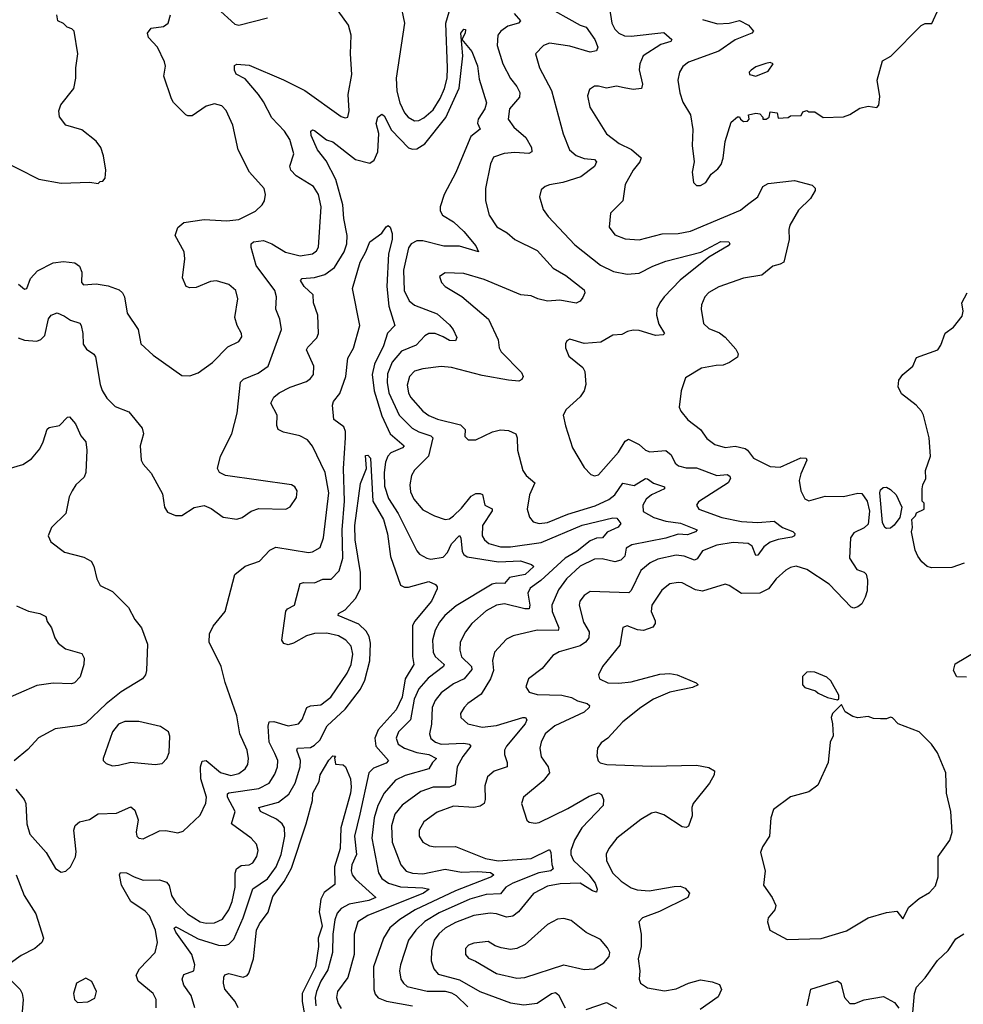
# Model space of a CAD drawing. Extents: x 1550320 to 1685906, y 509093 to 640511.
# Tile 132 of 256: x 1606791 to 1611411, y 575272 to 580091. Entities that reach past the tile are written whole.
import ezdxf

# ---------------------------------------------------------------- set-up
doc = ezdxf.new("R2010")
doc.units = 0

msp = doc.modelspace()

# ---------------------------------------------------------------- linework, layer by layer
at = {"layer": '0CON20XD'}
for points in [[(1607758.3, 580148.3), (1607845, 580070), (1607865, 580063.8), (1608005, 580100)], [(1608083.1, 579796.9), (1608186.9, 579745), (1608365, 579618), (1608385, 579611.2), (1608397.5, 579615), (1608404, 579645), (1608398.9, 579725), (1608416.7, 579823.3), (1608410.8, 579925), (1608414.6, 580015), (1608401.5, 580065), (1608350.8, 580135)], [(1608653.3, 580175), (1608675.4, 580075), (1608634.6, 579805), (1608638.3, 579741.7), (1608652.5, 579685), (1608674.5, 579635), (1608692.5, 579615), (1608725, 579596.7), (1608745, 579597.3), (1608769.6, 579610.4), (1608815, 579650.4), (1608849.3, 579705), (1608870.7, 579755), (1608883.8, 579805), (1608886.2, 579856.2), (1608877.1, 580075), (1608902.7, 580157.3)], [(1609354.4, 580165), (1609535, 580064), (1609565.2, 580055.2), (1609607.2, 579995), (1609622.5, 579957.5), (1609615, 579938.8), (1609585, 579932.9), (1609485, 579961.3), (1609385, 579976.5), (1609355.7, 579964.3), (1609316.2, 579925), (1609336.5, 579855), (1609395.4, 579745), (1609452.2, 579532.2), (1609483.3, 579455), (1609515.9, 579425.9), (1609555, 579412.1), (1609605, 579406.9), (1609615.8, 579395), (1609605, 579372.5), (1609538.5, 579321.5), (1609450, 579295), (1609385, 579283.3), (1609364.6, 579275.4), (1609345, 579258), (1609336.7, 579225), (1609355, 579162.5), (1609378.4, 579128.4), (1609509.8, 578989.8), (1609635, 578889.5), (1609698.9, 578858.9), (1609765, 578846.2), (1609825, 578851.1), (1609891.1, 578885), (1609955, 578908.8), (1610126.2, 578953.8), (1610223.8, 579005), (1610264, 579004), (1610268.8, 578995), (1610260, 578985), (1610165, 578928.9), (1610025, 578816.8), (1609946.6, 578735), (1609925.2, 578704.8), (1609911.3, 578675), (1609908.6, 578645), (1609920.9, 578600.9), (1609948, 578555), (1609941.4, 578548.6), (1609904.4, 578545.6), (1609825, 578569.6), (1609795, 578570.9), (1609766.7, 578565), (1609739.8, 578550.2), (1609695, 578547.9), (1609637.2, 578512.8), (1609555, 578506.2), (1609485, 578528), (1609470.5, 578519.5), (1609463.3, 578505), (1609463.3, 578485), (1609480, 578445), (1609548.7, 578388.7), (1609558.5, 578368.5), (1609562.7, 578305), (1609555, 578274), (1609534.6, 578245.4), (1609466.2, 578183.8), (1609452.9, 578155), (1609463, 578103), (1609497.5, 577995), (1609555, 577900), (1609587.5, 577865), (1609605, 577858.8), (1609625, 577863.3), (1609723.1, 577975), (1609755, 578027.5), (1609771.3, 578038.7), (1609825, 578012.5), (1609854.8, 577984.8), (1609876.9, 577976.9), (1609955, 577982.7), (1609981.2, 577961.2), (1610000.3, 577920.3), (1610017.6, 577907.6), (1610055, 577898.4), (1610105, 577897.6), (1610205, 577860.3), (1610255, 577864.6), (1610267.5, 577857.5), (1610272.1, 577845), (1610259.5, 577825), (1610115, 577732), (1610104.2, 577715), (1610116.2, 577695), (1610229.2, 577655), (1610325, 577635.2), (1610405, 577630.5), (1610485, 577636.2), (1610525.7, 577605.7), (1610576.5, 577586.5), (1610586.1, 577576.1), (1610584.4, 577565), (1610572.3, 577557.7), (1610505, 577547.4), (1610465, 577534.1), (1610435, 577511.5), (1610405, 577470), (1610395, 577468.1), (1610376.7, 577515), (1610357.7, 577527.7), (1610285, 577531.7), (1610205, 577519.4), (1610135, 577491.2), (1610107.5, 577452.5), (1610095, 577446.5), (1610045, 577465.9), (1610005, 577470), (1609915, 577450), (1609877.5, 577432.5), (1609831.8, 577395), (1609785, 577297.5), (1609773.8, 577286.2), (1609585, 577292.2), (1609555, 577273.1), (1609533.6, 577245), (1609530.5, 577225), (1609552.4, 577142.4), (1609580, 577095), (1609577.7, 577065), (1609561.5, 577045), (1609535, 577026.7), (1609432.4, 576997.6), (1609400.8, 576979.2), (1609349.2, 576915), (1609282.5, 576865), (1609268.8, 576825), (1609285, 576800), (1609325, 576787.5), (1609445, 576784.8), (1609492.9, 576772.9), (1609522.6, 576757.4), (1609569.2, 576745), (1609580.8, 576735), (1609580, 576725), (1609555, 576702.5), (1609410.6, 576635), (1609364.4, 576595), (1609344.4, 576555), (1609338.1, 576525), (1609345, 576483.3), (1609379.4, 576435), (1609384.4, 576405), (1609355, 576365.6), (1609257.5, 576285), (1609247.5, 576255), (1609275, 576173.3), (1609285, 576164), (1609315, 576158.6), (1609335, 576162.5), (1609475, 576230.5), (1609578.6, 576291.4), (1609625, 576306.2), (1609639.3, 576299.3), (1609650.4, 576275), (1609647.2, 576245), (1609544.1, 576135), (1609507.3, 576075), (1609490.3, 576025), (1609490.3, 576005), (1609502.8, 575975), (1609577.6, 575905), (1609608.7, 575865), (1609618.1, 575835), (1609615, 575821.2), (1609595, 575827.1), (1609534.8, 575864.8), (1609437.8, 575862.2), (1609375, 575849.3), (1609306.3, 575813.7), (1609233.1, 575725), (1609205, 575703.2), (1609175, 575698.4), (1609125.2, 575715.2), (1609095, 575718.4), (1609015, 575706.2), (1608925, 575671.9), (1608875, 575645.3), (1608842.9, 575617.1), (1608820.4, 575585), (1608807.3, 575535), (1608806.2, 575485), (1608818.8, 575445), (1608839.9, 575419.9), (1608945, 575392.2), (1609044.8, 575334.8), (1609195, 575279.7), (1609259.1, 575269.1), (1609325, 575276.9), (1609395, 575324.5), (1609415, 575330), (1609428.5, 575318.5), (1609462.3, 575255)], [(1609678.3, 580148.3), (1609690.5, 580075), (1609704.5, 580045), (1609724.3, 580025), (1609751.9, 580011.9), (1609785, 580010.4), (1609945, 580028.7), (1609984.3, 579995), (1609980, 579985), (1609929.9, 579970.1), (1609843.6, 579915), (1609827.5, 579875), (1609823.7, 579846.3), (1609840.9, 579775), (1609836, 579755), (1609795, 579750), (1609751.5, 579758.5), (1609713.4, 579766.6), (1609665, 579755.8), (1609625, 579766.7), (1609605, 579765.7), (1609580.3, 579749.7), (1609572, 579718), (1609582.4, 579662.4), (1609665, 579532.2), (1609726.9, 579485), (1609786.1, 579456.1), (1609833.8, 579415), (1609827.9, 579395), (1609794.5, 579355), (1609755.6, 579285), (1609744.5, 579205.5), (1609683.8, 579145), (1609677.5, 579075), (1609705, 579037.5), (1609755, 579018.5), (1609825, 579014.5), (1609936.1, 579043.9), (1610015, 579045.4), (1610075, 579056.2), (1610320.2, 579159.8), (1610355, 579186.5), (1610404.4, 579225), (1610430, 579275), (1610455, 579289.6), (1610585, 579303.7), (1610671.1, 579281.1), (1610686.4, 579266.4), (1610685.6, 579255), (1610663.5, 579216.5), (1610605, 579159.4), (1610561.6, 579085), (1610556.4, 579065), (1610557.8, 579015), (1610531.9, 578905), (1610515, 578894.4), (1610478, 578885), (1610425, 578840.6), (1610335, 578826.2), (1610215, 578783.2), (1610165, 578756.4), (1610145.7, 578735), (1610129.2, 578695), (1610127.5, 578675), (1610139.2, 578605), (1610165, 578580), (1610218, 578558), (1610245, 578537.5), (1610297.9, 578477.9), (1610308.8, 578455), (1610305, 578440), (1610267, 578413), (1610235, 578400.8), (1610201.1, 578398.9), (1610130, 578385), (1610051.7, 578338.3), (1610030, 578275), (1610020, 578195), (1610028, 578175), (1610062.4, 578132.4), (1610124.6, 578084.6), (1610155, 578041.9), (1610195, 578011.5), (1610245, 577998.1), (1610295, 578003.8), (1610343.1, 577993.1), (1610355.4, 577985), (1610384.3, 577944.3), (1610465, 577904.5), (1610515, 577900.8), (1610615, 577947.3), (1610642.5, 577945), (1610645.8, 577935), (1610615, 577868), (1610607.9, 577835), (1610616.5, 577785), (1610635, 577746.2), (1610655, 577736), (1610735, 577759.2), (1610825, 577758.1), (1610895, 577774.3), (1610915, 577772.5), (1610941.2, 577735), (1610951.8, 577685), (1610945, 577622.5), (1610926.2, 577603.8), (1610875, 577580), (1610858.8, 577555), (1610854, 577455), (1610890.5, 577400.5), (1610925, 577386.7), (1610935, 577376.7), (1610941.7, 577348.3), (1610940, 577295), (1610931.2, 577265), (1610915, 577232.5), (1610895, 577216.7), (1610875, 577211.2), (1610862.5, 577215), (1610755, 577328.9), (1610645, 577400.9), (1610593.6, 577416.4), (1610565, 577410), (1610543.1, 577396.9), (1610495.6, 577355), (1610456.9, 577305), (1610415, 577284.6), (1610325, 577282.2), (1610265, 577322.5), (1610245, 577328), (1610135, 577293.8), (1610100.5, 577300.5), (1610035, 577334.5), (1610015, 577337.3), (1609975, 577329.5), (1609935, 577299.4), (1609885.5, 577225), (1609882.3, 577195), (1609901.9, 577148.1), (1609902.9, 577135), (1609891.7, 577118.3), (1609845, 577102.1), (1609815.5, 577105.5), (1609765, 577124), (1609745, 577116.7), (1609729.5, 577030.5), (1609644.4, 576925), (1609624.4, 576885), (1609629.2, 576865), (1609670, 576845), (1609725, 576843.3), (1609785, 576850.9), (1609925, 576888.3), (1609975, 576891.2), (1610010.6, 576885), (1610102.5, 576845), (1610112.5, 576835), (1610085, 576821.9), (1609975, 576800), (1609895, 576765.4), (1609831.9, 576725), (1609744.2, 576655), (1609670, 576575), (1609638.9, 576551.1), (1609620.9, 576525), (1609617.4, 576487.4), (1609623.5, 576463.5), (1609633.6, 576453.6), (1609665.9, 576445.9), (1609885, 576437.5), (1610105, 576442.5), (1610165, 576431.1), (1610193.8, 576415), (1610192, 576395), (1610168.5, 576355), (1610088.1, 576255), (1610082, 576235), (1610083.8, 576195), (1610065, 576143.3), (1610055, 576136.7), (1610035, 576141.2), (1609945, 576200), (1609905, 576212), (1609885, 576207.5), (1609832.8, 576177.2), (1609714.6, 576085.4), (1609675.4, 576034.6), (1609662.5, 576007.5), (1609664.6, 575975), (1609693.1, 575915), (1609735.6, 575875), (1609785, 575841.2), (1609815, 575831.5), (1609873.1, 575826.9), (1609995, 575847.7), (1610025, 575850.5), (1610050.2, 575840.2), (1610070.8, 575815), (1610062, 575795), (1609923.3, 575726.7), (1609840, 575695), (1609823.1, 575675), (1609834.3, 575615), (1609834, 575555), (1609818.8, 575495), (1609827.1, 575435), (1609824.2, 575395), (1609830.8, 575375), (1609865, 575351.8), (1609948.5, 575338.5), (1610005, 575346.8), (1610065, 575375.5), (1610125, 575391.2), (1610181.4, 575381.4), (1610218, 575368), (1610228.1, 575345), (1610211.3, 575308.7), (1610123, 575247)], [(1610135, 580092.5), (1610208.1, 580071.9), (1610265, 580074.7), (1610315, 580088.2), (1610359.4, 580065), (1610384.2, 580035), (1610375.3, 580024.7), (1610295, 579992.3), (1610215, 579937.2), (1610065, 579882.7), (1610037.6, 579862.4), (1610022.2, 579835), (1610013.6, 579795), (1610024, 579734), (1610037.7, 579687.7), (1610075.7, 579625), (1610086.4, 579553.6), (1610083.3, 579475), (1610093.8, 579395), (1610083.8, 579345), (1610090, 579295), (1610105, 579280), (1610125, 579280), (1610150, 579295), (1610177.5, 579335), (1610208.8, 579361.2), (1610225, 579383.3), (1610235, 579413.3), (1610245.9, 579495), (1610275, 579590), (1610305, 579616.2), (1610316.2, 579616.2), (1610320, 579605), (1610335, 579592.5), (1610355, 579594.2), (1610362.5, 579605), (1610360, 579625), (1610395, 579633.3), (1610415, 579630), (1610430, 579615), (1610430, 579605), (1610446.1, 579603.9), (1610460, 579615), (1610465, 579640), (1610500, 579635), (1610505, 579610), (1610553, 579613), (1610565, 579620), (1610617, 579623), (1610625, 579640), (1610645, 579646.7), (1610655, 579640), (1610685, 579640), (1610725, 579613.1), (1610825, 579616.2), (1610855, 579626.7), (1610905, 579658.8), (1610945, 579667.5), (1610988.3, 579661.7), (1610997, 579673), (1611002.5, 579715), (1610990, 579795), (1611015, 579890), (1611056.4, 579913.6), (1611205, 580063.3), (1611225, 580072.5), (1611257.7, 580072.3), (1611291.7, 580148.3)], [(1606575, 579467.1), (1606885, 579311.4), (1606995, 579291.4), (1607135, 579296.7), (1607175, 579290), (1607185, 579300), (1607198.3, 579301.7), (1607210, 579315), (1607212.5, 579355), (1607201.2, 579425), (1607188, 579465), (1607165, 579496.2), (1607095, 579551.9), (1607016.7, 579575), (1606985.9, 579615.9), (1606982.5, 579645), (1606992, 579675), (1607055.7, 579755), (1607065.8, 579805), (1607066, 579855), (1607075.9, 579924.1), (1607057.5, 580035), (1607046.7, 580046.7), (1607024.3, 580054.3), (1607005, 580072.5), (1606977.5, 580085), (1606972.5, 580115)], [(1607802.5, 579647.5), (1607780.2, 579670.2), (1607745, 579680), (1607705, 579668), (1607635, 579620), (1607615, 579620), (1607605, 579626.2), (1607545, 579686.2), (1607535, 579703.3), (1607496.7, 579815), (1607505.5, 579864.5), (1607500.9, 579885), (1607466.2, 579956.2), (1607422.2, 580005), (1607417.5, 580025), (1607435, 580049.2), (1607495, 580058.2), (1607518.6, 580075), (1607529.5, 580115)], [(1609212.4, 580122.4), (1609244, 580085), (1609233.8, 580075), (1609180.4, 580059.6), (1609146.5, 580035), (1609132.9, 580015), (1609129.2, 579965), (1609157.5, 579875), (1609193.6, 579803.6), (1609225, 579764.4), (1609240, 579735), (1609237.8, 579712.2), (1609188.9, 579655), (1609182.5, 579605), (1609210, 579565), (1609269.6, 579515), (1609297.7, 579465), (1609299.4, 579445), (1609283.5, 579436.5), (1609215, 579441.1), (1609163, 579437), (1609111.8, 579418.2), (1609095.6, 579385), (1609072.1, 579265), (1609072.2, 579205), (1609090, 579135), (1609127.1, 579077.1), (1609177.9, 579047.9), (1609215.3, 579015.3), (1609325, 578961.1), (1609402.5, 578875), (1609465, 578838.5), (1609555, 578769.4), (1609557.9, 578755), (1609548.7, 578731.3), (1609535, 578713.1), (1609515, 578703.4), (1609435, 578718.9), (1609375, 578714.2), (1609327.5, 578725), (1609295, 578740), (1609245, 578744.8), (1609065, 578819.7), (1608965, 578848.5), (1608875, 578852.5), (1608846.7, 578835), (1608856.2, 578805), (1608873.8, 578785), (1608956.1, 578736.1), (1609086, 578626), (1609133.3, 578525), (1609138.5, 578485), (1609148.2, 578465), (1609247.8, 578365), (1609255.6, 578345), (1609250, 578330), (1609235, 578322.5), (1609185, 578326.1), (1609055, 578350), (1608905, 578389.1), (1608855, 578393.2), (1608765, 578382.8), (1608725, 578370.4), (1608700.5, 578345), (1608688.1, 578301.9), (1608694.7, 578265), (1608705, 578244.4), (1608765.6, 578175.6), (1608794.1, 578154.1), (1608836.1, 578136.1), (1608948.7, 578108.7), (1608972.5, 578085), (1608971.2, 578051.2), (1608987.5, 578035), (1609025, 578034.2), (1609106.6, 578073.4), (1609145, 578083.1), (1609185, 578080.9), (1609220, 578065), (1609227.5, 578045), (1609227.9, 577985), (1609255.4, 577885.4), (1609270.2, 577860.2), (1609313.8, 577825), (1609287.1, 577765), (1609275.7, 577695.7), (1609287, 577657), (1609305, 577634.2), (1609335, 577624.6), (1609375, 577630), (1609475, 577670.8), (1609608.3, 577711.7), (1609675, 577742.5), (1609705, 577765.4), (1609745, 577822.2), (1609799.5, 577810.5), (1609855, 577845.5), (1609865, 577843.6), (1609895, 577822.8), (1609948, 577805), (1609947.5, 577795), (1609884.1, 577765.9), (1609858.8, 577745), (1609842.3, 577715), (1609844.2, 577684.2), (1609895.3, 577654.7), (1609955, 577637.4), (1610027.3, 577627.3), (1610108.6, 577595), (1610100, 577585), (1610060.5, 577569.5), (1610015, 577572.5), (1609955, 577553.8), (1609788.5, 577521.5), (1609760, 577505), (1609753.4, 577465), (1609734.8, 577445.2), (1609705, 577438), (1609642.7, 577452.7), (1609605, 577450.6), (1609535, 577416.4), (1609469.1, 577355), (1609429.1, 577300.9), (1609396.9, 577225), (1609397.5, 577195), (1609431.3, 577115), (1609428.3, 577101.7), (1609325, 577103.1), (1609206.7, 577075), (1609175, 577059.2), (1609115.6, 576995), (1609106.4, 576955), (1609110.3, 576905), (1609095.7, 576864.3), (1609050.4, 576789.6), (1608985.7, 576745), (1608966.7, 576725), (1608949.4, 576695), (1608951.9, 576675), (1608984.7, 576644.7), (1609055, 576628.3), (1609125, 576637.3), (1609255, 576675.2), (1609268, 576675), (1609274.5, 576665), (1609266.3, 576645), (1609175.4, 576535), (1609165.4, 576515), (1609164.1, 576495), (1609177.7, 576455), (1609178.1, 576435), (1609115, 576413.5), (1609081.1, 576385), (1609068.6, 576341.4), (1609070, 576275), (1609065, 576254.4), (1609045, 576241.8), (1609015, 576235.3), (1608915, 576241.6), (1608835, 576213.1), (1608770, 576165), (1608746.7, 576125), (1608747.3, 576095), (1608765, 576065.6), (1608797.6, 576047.6), (1608825, 576042.7), (1608925, 576043.6), (1609072, 575985), (1609134.1, 575974.1), (1609295, 575985.5), (1609385, 576028.9), (1609392.3, 576015), (1609396.1, 575956.1), (1609403.1, 575935), (1609391.9, 575925), (1609332.2, 575915), (1609205.1, 575864.9), (1609172.2, 575845), (1609145, 575812.8), (1609075, 575809.4), (1608995, 575786.7), (1608845, 575719.2), (1608775, 575677.5), (1608730.3, 575635), (1608695.3, 575585), (1608656.1, 575465), (1608651.1, 575435), (1608657.9, 575395), (1608669.6, 575375), (1608688.7, 575358.7), (1608786, 575336), (1608875, 575336.2), (1608905, 575328.5), (1608927.9, 575315), (1608985, 575260)], [(1606773.1, 576325), (1606812.5, 576275), (1606820.8, 576255), (1606826.9, 576155), (1606841.4, 576105), (1606920.8, 576015), (1606966.3, 575936.3), (1606995, 575918.6), (1607016.7, 575923.3), (1607040, 575945), (1607065, 575993.3), (1607068.3, 576018.3), (1607055.6, 576125), (1607062.8, 576147.2), (1607084.6, 576165.4), (1607132.8, 576177.2), (1607175, 576203.5), (1607265, 576208.2), (1607335, 576238.1), (1607355, 576222), (1607371.5, 576175), (1607360.9, 576115), (1607364.4, 576095), (1607375, 576084.4), (1607395, 576081.5), (1607475, 576121.5), (1607506.7, 576123.3), (1607565, 576111.9), (1607591.3, 576118.7), (1607675, 576197.1), (1607703.3, 576256.7), (1607706.4, 576285), (1607678.6, 576375), (1607676.4, 576433.6), (1607685, 576462.5), (1607705, 576464.5), (1607775, 576406), (1607825, 576391.8), (1607865, 576402.3), (1607895, 576424.5), (1607908.2, 576445), (1607912, 576475), (1607905.3, 576515), (1607869.2, 576595), (1607853.8, 576683.8), (1607796.6, 576846.6), (1607777.5, 576925), (1607719.2, 577045), (1607720, 577085), (1607737.9, 577122.1), (1607796.7, 577195), (1607844.5, 577375.5), (1607895, 577416.9), (1607965, 577441.4), (1608015.8, 577495), (1608045, 577509.1), (1608205, 577484), (1608225, 577486.2), (1608262.3, 577507.7), (1608279.3, 577555), (1608304.1, 577775), (1608287.2, 577875), (1608225, 578004), (1608200.8, 578035), (1608163.3, 578055), (1608083.1, 578073.1), (1608057.5, 578085), (1608050, 578105), (1608052.5, 578155), (1608021.5, 578215), (1608035.9, 578244.1), (1608061.1, 578265), (1608115, 578293.4), (1608195, 578319.6), (1608215.6, 578335), (1608229.5, 578355), (1608231.5, 578395), (1608195.6, 578475), (1608201.2, 578488.8), (1608246, 578534), (1608254.4, 578555), (1608250.5, 578645), (1608229.1, 578705), (1608227.5, 578745), (1608184.6, 578785), (1608166.9, 578815), (1608174.7, 578825.3), (1608235, 578829.8), (1608285, 578844.2), (1608331.8, 578878.2), (1608380.6, 578955), (1608392.6, 578995), (1608394.8, 579035), (1608378.8, 579118.8), (1608373.8, 579185), (1608339.1, 579309.1), (1608291.1, 579401.1), (1608250, 579455), (1608218.1, 579525), (1608216, 579545), (1608225, 579552.5), (1608235, 579549.4), (1608293, 579503), (1608325, 579492.9), (1608435, 579406.4), (1608505, 579389.3), (1608527, 579403), (1608544.2, 579445), (1608549.4, 579535), (1608537.3, 579582.7), (1608544.7, 579615), (1608565, 579628.2), (1608575, 579621.1), (1608611.4, 579551.4), (1608695, 579464.7), (1608715, 579457.8), (1608735, 579459.7), (1608775, 579483.5), (1608877.1, 579612.9), (1608943, 579757), (1608961.1, 579915), (1608950.4, 580025), (1608965, 580044.2), (1608973.3, 580043.3), (1608972.2, 580025), (1608956.7, 579995), (1609004.5, 579935), (1609032.1, 579865), (1609040.4, 579800.4), (1609076.2, 579685), (1609068, 579655), (1609035.7, 579604.3), (1609033.5, 579585), (1609045.2, 579554.8), (1609000.5, 579519.5), (1608970.7, 579449.3), (1608927.2, 579342.8), (1608868.7, 579235), (1608850, 579175), (1608849.5, 579155), (1608861.9, 579135), (1608915, 579101.9), (1608965.1, 579055.1), (1609024.4, 578985), (1609037.5, 578955), (1608945, 578982.3), (1608867.7, 578982.3), (1608765, 579008.1), (1608735, 579008.1), (1608708.5, 578995), (1608694.8, 578975.2), (1608671.2, 578865), (1608673.6, 578765), (1608697.9, 578715), (1608725, 578693.2), (1608835, 578650.8), (1608895, 578598.4), (1608913.5, 578575), (1608931.1, 578535), (1608925, 578519.2), (1608895, 578521.3), (1608865, 578539.3), (1608825, 578554.7), (1608795, 578554.5), (1608775, 578543.3), (1608732.3, 578497.7), (1608661, 578469), (1608615.3, 578415), (1608592.6, 578357.4), (1608590.4, 578315), (1608599, 578265), (1608648.6, 578155), (1608712.1, 578092.1), (1608745, 578073.8), (1608804.5, 578055), (1608814.7, 578045), (1608793.4, 577955), (1608725, 577885.6), (1608710.2, 577859.8), (1608700.9, 577815), (1608705, 577780), (1608720.5, 577745), (1608765, 577691.9), (1608822.4, 577662.4), (1608875, 577645.6), (1608895, 577648.8), (1608915, 577662.9), (1608955, 577700.3), (1609001, 577759), (1609025, 577771.8), (1609045, 577772.9), (1609057.1, 577767.1), (1609069.1, 577715), (1609105, 577697.5), (1609105, 577687.5), (1609057.5, 577615), (1609056.2, 577565), (1609066.7, 577545), (1609087.8, 577527.8), (1609145, 577511.1), (1609195, 577511.7), (1609345, 577532), (1609545, 577617.6), (1609695, 577653.1), (1609715, 577651.1), (1609734, 577625), (1609722.1, 577607.9), (1609666.8, 577583.2), (1609645, 577555.5), (1609615, 577553.5), (1609585, 577541.2), (1609520.4, 577489.6), (1609462.3, 577455), (1609343.2, 577346.8), (1609291.3, 577308.7), (1609278.4, 577285), (1609288.9, 577225), (1609285, 577208.1), (1609265, 577207.1), (1609165, 577232.8), (1609125, 577225.3), (1609075, 577198.5), (1609005.5, 577135), (1608973.6, 577095), (1608948.5, 577045), (1608945.4, 577005), (1608955, 576973.3), (1609002.6, 576925), (1609005, 576911.4), (1608967.9, 576865), (1608915, 576840.3), (1608855, 576796), (1608825, 576759.5), (1608810, 576725), (1608807, 576643), (1608797.9, 576595), (1608805, 576573.5), (1608827.8, 576555), (1608855, 576544.4), (1608965, 576549.5), (1608992, 576545), (1608999.4, 576535), (1608961.2, 576485), (1608932.7, 576435), (1608923.3, 576346.7), (1608895.2, 576334.8), (1608815, 576334.2), (1608756, 576314), (1608664.1, 576245.9), (1608627.6, 576202.4), (1608612.3, 576145), (1608614.1, 576065), (1608657.6, 575955), (1608684.1, 575924.1), (1608715, 575913.4), (1608765, 575911.2), (1608875, 575933), (1608955, 575918.8), (1609035, 575922), (1609096.2, 575916.2), (1609111.9, 575905), (1609100.6, 575895), (1608925, 575826.7), (1608728.2, 575735), (1608652.9, 575687.1), (1608604.1, 575645.9), (1608572.3, 575595), (1608522.9, 575455), (1608525.4, 575345), (1608531.9, 575321.9), (1608546.4, 575303.6)], [(1606784.1, 578534.1), (1606815, 578522.9), (1606875, 578518.2), (1606895, 578525.6), (1606914.1, 578545.9), (1606933.1, 578626.9), (1606944.8, 578645.2), (1606975, 578656), (1607010.8, 578640.8), (1607040.7, 578620.7), (1607085, 578605.6), (1607092.9, 578595), (1607101.1, 578555), (1607102.6, 578502.6), (1607117.9, 578477.9), (1607154.4, 578454.4), (1607161.7, 578441.7), (1607185.7, 578305), (1607195, 578276.7), (1607218.3, 578238.3), (1607257.9, 578197.9), (1607325, 578171.2), (1607391.4, 578091.4), (1607397.8, 578065), (1607381.4, 578005), (1607385.5, 577935.5), (1607395.8, 577915), (1607435, 577871.2), (1607490.7, 577770.7), (1607500, 577705), (1607515, 577680), (1607553.9, 577663.9), (1607585, 577663.8), (1607645.8, 577704.2), (1607695, 577714.2), (1607728.7, 577698.7), (1607787, 577657), (1607855, 577646.7), (1607880, 577655), (1607925, 577685.4), (1607962.1, 577697.9), (1608095, 577696.2), (1608115, 577707.5), (1608146.7, 577753.3), (1608150, 577785), (1608138.8, 577805), (1608122.5, 577815), (1607799.7, 577859.7), (1607768.8, 577875), (1607760, 577895), (1607774.3, 577955), (1607830, 578065), (1607856.2, 578165), (1607873, 578317), (1607887.6, 578332.4), (1607958.3, 578361.7), (1608008.5, 578395), (1608073.8, 578575), (1608064.6, 578625), (1608045.5, 578675), (1608047.8, 578735), (1608041.1, 578765), (1607948.8, 578888.8), (1607924.5, 578975.5), (1607924.5, 578995), (1607935.3, 579004.7), (1607985, 579009.8), (1608025.5, 578995), (1608093, 578953), (1608165, 578934.7), (1608225, 578945.5), (1608245, 578959.4), (1608255, 578977.5), (1608267.5, 579175), (1608255, 579236), (1608229.2, 579275), (1608145, 579327.5), (1608118.5, 579355), (1608113.8, 579375), (1608133.8, 579435), (1608114.5, 579505), (1608088.2, 579545), (1608025, 579611.4), (1607985, 579689.4), (1607960, 579725), (1607895, 579801.9), (1607851.2, 579825), (1607842.5, 579845), (1607843.6, 579866.4), (1607855, 579873.8), (1607915, 579869.1), (1608083.1, 579796.9)], [(1610395, 579814.2), (1610455, 579840), (1610480, 579875), (1610465, 579881.2), (1610445, 579877.5), (1610395, 579860), (1610372.5, 579845), (1610363.3, 579835), (1610363.9, 579823.9), (1610395, 579814.2)], [(1606785, 578796.7), (1606815, 578772.5), (1606826.7, 578775), (1606843.8, 578825), (1606878.2, 578861.8), (1606955, 578900.8), (1607005, 578908.2), (1607060.7, 578900.7), (1607084.5, 578884.5), (1607095.8, 578855), (1607093.3, 578805), (1607103.9, 578793.9), (1607165, 578799.2), (1607225, 578788.6), (1607278.7, 578768.7), (1607294, 578755), (1607304.4, 578734.4), (1607318, 578655), (1607371.4, 578575), (1607384, 578505), (1607445, 578449.2), (1607585, 578350), (1607625, 578348.1), (1607665, 578362.5), (1607735, 578412.9), (1607810.7, 578489.3), (1607864.3, 578515.7), (1607878.8, 578538.8), (1607878, 578555), (1607855.8, 578595), (1607844.2, 578634.2), (1607858.9, 578725), (1607850, 578765), (1607815, 578794.5), (1607755, 578813.6), (1607725, 578810.4), (1607655, 578780.6), (1607625, 578779.2), (1607605.8, 578785.8), (1607587.7, 578827.7), (1607599.7, 578920.3), (1607597.1, 578955), (1607553.1, 579035), (1607565, 579074), (1607595, 579098.9), (1607695, 579113.8), (1607805, 579106.6), (1607865, 579113.5), (1607945.8, 579154.2), (1607978.9, 579185), (1607989.5, 579205), (1607995.5, 579235), (1607988.5, 579265), (1607917.1, 579345), (1607860.8, 579455), (1607835.6, 579575), (1607802.5, 579647.5)], [(1607459.6, 575255), (1607459.6, 575295), (1607444.4, 575325), (1607371.1, 575385), (1607360.9, 575415), (1607377.5, 575445), (1607454.4, 575525), (1607466.7, 575575), (1607455.4, 575635), (1607427.2, 575705), (1607405, 575727.6), (1607334.7, 575774.7), (1607289.3, 575855), (1607280, 575905), (1607285, 575917.5), (1607315, 575915.5), (1607352, 575895), (1607395, 575879.5), (1607475, 575880.8), (1607510.4, 575870.4), (1607523.8, 575853.8), (1607535, 575804), (1607555, 575769.5), (1607612.5, 575715), (1607675, 575675.3), (1607705, 575668.2), (1607745, 575670.3), (1607785, 575689.2), (1607815, 575734.5), (1607832.3, 575775), (1607845.7, 575845), (1607845.8, 575914.2), (1607853.1, 575935), (1607875, 575950.5), (1607915, 575954.5), (1607932.9, 575965), (1607953.1, 575995), (1607959.4, 576025), (1607950.8, 576055), (1607924.4, 576085), (1607827.9, 576155), (1607846.8, 576215), (1607808.8, 576285), (1607808.5, 576301.5), (1607815, 576306.9), (1607961.6, 576328.4), (1608012.9, 576355), (1608041, 576399), (1608053.4, 576435), (1608054.7, 576465), (1608039.9, 576499.9), (1608013.3, 576555), (1608007.2, 576632.8), (1608013.1, 576655), (1608035, 576656.7), (1608105, 576635.3), (1608155.7, 576645), (1608174.1, 576665.9), (1608197.8, 576725), (1608215, 576732.7), (1608265, 576737.8), (1608315.4, 576775), (1608395, 576892.2), (1608414.1, 576935), (1608422.9, 576985), (1608414.2, 577024.2), (1608388.5, 577055), (1608352.5, 577075), (1608295, 577087.7), (1608235, 577087.5), (1608195, 577074.7), (1608131.1, 577038.9), (1608105, 577030.9), (1608085, 577038.6), (1608074.4, 577055), (1608095, 577196.7), (1608102.3, 577207.7), (1608136.9, 577225), (1608165, 577332), (1608182.7, 577337.3), (1608235.3, 577334.7), (1608275, 577352.2), (1608316.4, 577353.6), (1608355.8, 577394.2), (1608373.4, 577455), (1608370.9, 577595), (1608381.4, 577735), (1608377, 577895), (1608386.5, 578045), (1608385.8, 578075), (1608378.2, 578098.2), (1608329.3, 578135), (1608322.9, 578205), (1608327.7, 578222.3), (1608358.8, 578261.2), (1608388.4, 578345), (1608397.6, 578435), (1608425, 578484.2), (1608456.4, 578595), (1608420.4, 578775), (1608458.8, 578905), (1608485.2, 578954.8), (1608505, 579004.2), (1608565, 579046.9), (1608585, 579077.5), (1608595, 579084.2), (1608605, 579076.2), (1608615.6, 579045), (1608614.3, 579015.7), (1608596.9, 578945), (1608588, 578785), (1608598.4, 578688.4), (1608628.1, 578595), (1608592.8, 578557.2), (1608573.2, 578495), (1608527.7, 578405), (1608517.5, 578355), (1608527.1, 578275), (1608565, 578151.5), (1608604.5, 578064.5), (1608673.3, 578005), (1608665.8, 577995), (1608608, 577972), (1608594.4, 577955.6), (1608582.1, 577925), (1608575.2, 577875), (1608578, 577808), (1608597.7, 577747.7), (1608644.3, 577675), (1608735, 577490.8), (1608749.2, 577475), (1608785, 577455.5), (1608805, 577450.4), (1608865, 577460.7), (1608885, 577482.9), (1608905, 577525.9), (1608945, 577566.7), (1608951.2, 577555), (1608957.9, 577487.9), (1608965, 577473.8), (1608981.5, 577461.5), (1609135, 577437.9), (1609242.7, 577442.7), (1609297.5, 577425), (1609308.6, 577415), (1609266.2, 577375), (1609189.7, 577360.3), (1609165, 577332.3), (1609125, 577333.7), (1609105, 577327.7), (1608928, 577222), (1608873.3, 577175), (1608847, 577143), (1608825, 577102.5), (1608812.4, 577055), (1608815.9, 576995), (1608824.8, 576974.8), (1608869.2, 576935), (1608866.2, 576925), (1608791, 576869), (1608744.8, 576815.2), (1608721.9, 576765), (1608705.3, 576665), (1608645.3, 576605), (1608633.9, 576575), (1608645, 576545.5), (1608674.5, 576525), (1608735, 576503.9), (1608794.5, 576495), (1608832.5, 576475), (1608812.2, 576455), (1608795.2, 576424.8), (1608678.5, 576391.5), (1608630.7, 576369.3), (1608576, 576305), (1608544.3, 576245), (1608526.1, 576185), (1608514.8, 576085), (1608548.2, 575915), (1608565, 575887.3), (1608597.5, 575865), (1608655, 575846.1), (1608765, 575842.7), (1608796.2, 575835), (1608768.8, 575815), (1608495, 575707.1), (1608447.1, 575675), (1608429.6, 575615), (1608428.4, 575515), (1608397.1, 575402.9), (1608346.9, 575335), (1608342.5, 575305), (1608350, 575275), (1608365, 575251.5)], [(1611415, 577431.1), (1611355, 577410.6), (1611255, 577408), (1611234.2, 577414.2), (1611207.7, 577437.7), (1611188, 577465), (1611176, 577495), (1611157.5, 577585), (1611162.5, 577605), (1611160, 577645), (1611177, 577663), (1611181.7, 577678.3), (1611220, 577695), (1611220, 577725), (1611210, 577735), (1611210, 577795), (1611212.5, 577815), (1611227.5, 577845), (1611226.7, 577885), (1611250, 577955), (1611243.8, 578045), (1611216.2, 578155), (1611206.2, 578175), (1611181.2, 578205), (1611109.3, 578259.3), (1611092.9, 578295), (1611096.1, 578326.1), (1611115.5, 578354.5), (1611163.8, 578395), (1611182.7, 578437.3), (1611286.2, 578475), (1611301.7, 578498.3), (1611322.7, 578557.3), (1611363.6, 578586.4), (1611405, 578640), (1611410.8, 578665), (1611403.8, 578705), (1611430, 578755)], [(1606735, 577892.3), (1606806.7, 577913.3), (1606848.3, 577941.7), (1606889.9, 577990.1), (1606906.9, 578025), (1606925, 578086.5), (1606935.3, 578094.7), (1606985.6, 578105), (1607025, 578145.6), (1607035, 578147.1), (1607065, 578113.1), (1607090.5, 578055), (1607114.5, 578024.5), (1607119.5, 577985), (1607115.6, 577875), (1607107.4, 577852.6), (1607065.5, 577814.5), (1607048, 577785), (1607033.8, 577755), (1607017.1, 577675), (1606946.2, 577605), (1606930, 577565), (1606943.3, 577535), (1607010, 577485), (1607105, 577460), (1607140.9, 577440.9), (1607155, 577416.2), (1607169.6, 577355), (1607185, 577322.5), (1607245, 577292), (1607324.5, 577214.5), (1607355.6, 577155.6), (1607387.1, 577115), (1607417.5, 577035), (1607412.9, 576905), (1607407.5, 576885), (1607392.5, 576865), (1607288, 576802), (1607215, 576742.7), (1607115, 576647.9), (1607085, 576636.2), (1606965, 576620.5), (1606883.9, 576576.1), (1606830.6, 576519.4), (1606765, 576464)], [(1607648.2, 575255), (1607630.4, 575315), (1607595.3, 575365), (1607586.1, 575395), (1607595, 575417.3), (1607644.2, 575435), (1607649.2, 575465), (1607634.1, 575515), (1607556.5, 575625), (1607548.1, 575645), (1607555, 575650.5), (1607565, 575646.9), (1607665, 575591.9), (1607765, 575562), (1607795, 575559.7), (1607815, 575566.9), (1607839.1, 575590.9), (1607885.3, 575695.3), (1607933.2, 575836.8), (1608005, 575885.8), (1608046.5, 575945), (1608071.5, 576005), (1608089.8, 576095), (1608087.1, 576135), (1608076.2, 576155), (1608047.9, 576177.9), (1607970.6, 576215), (1607962.5, 576235), (1608058.2, 576261.8), (1608109.7, 576300.3), (1608139.3, 576355), (1608165.2, 576435), (1608165.7, 576465), (1608148.8, 576515), (1608150.8, 576525), (1608215, 576528.9), (1608235, 576539.5), (1608260.6, 576565), (1608297.3, 576635), (1608385, 576716.4), (1608460.2, 576815), (1608481.3, 576858.7), (1608505, 576953.8), (1608509.5, 577039.5), (1608502.2, 577072.2), (1608488.3, 577098.3), (1608452.4, 577132.4), (1608350, 577175), (1608352.5, 577185), (1608385, 577202), (1608435, 577257.5), (1608459.3, 577305), (1608460.5, 577385), (1608433.5, 577545), (1608432.5, 577615), (1608459.1, 577820.9), (1608488.8, 577895), (1608485, 577957.5), (1608495, 577960), (1608508.4, 577945), (1608519.8, 577735), (1608572.9, 577645), (1608591.6, 577575), (1608606.5, 577463.5), (1608655, 577322.7), (1608675, 577313.6), (1608695, 577312.9), (1608795, 577341.8), (1608826.4, 577326.4), (1608836, 577315), (1608836, 577305), (1608806.9, 577245), (1608724.8, 577145), (1608714.8, 577125), (1608714.3, 576974.3), (1608721.5, 576935), (1608679.3, 576865), (1608663.5, 576775), (1608635, 576713.8), (1608546.6, 576615), (1608529.3, 576575), (1608535.2, 576535), (1608596.4, 576465), (1608585, 576452.7), (1608522.8, 576427.2), (1608501.3, 576405), (1608456.9, 576203.1), (1608429.8, 576095), (1608440, 576005), (1608417.6, 575955), (1608413.6, 575925), (1608419.7, 575905), (1608435.3, 575885), (1608535.6, 575795), (1608500.9, 575779.1), (1608405, 575761.3), (1608365, 575740.3), (1608345, 575718.5), (1608334.1, 575685.9), (1608324.4, 575614.4), (1608322, 575525), (1608299.8, 575440.2), (1608266.4, 575385), (1608244.8, 575335), (1608238.4, 575305), (1608241.2, 575265)], [(1611035, 577600), (1611027.5, 577605), (1611015, 577630), (1611002, 577775), (1611005, 577790), (1611018.3, 577801.7), (1611035, 577802.5), (1611055, 577792.5), (1611082.5, 577765), (1611110, 577705), (1611100, 577655), (1611073, 577617), (1611055, 577602.5), (1611035, 577600)], [(1606775, 577221.9), (1606835, 577196), (1606890, 577185), (1606919.3, 577169.3), (1606926.2, 577145), (1606947.1, 577115), (1606962.9, 577065), (1606979.7, 577039.7), (1607015, 577011.4), (1607095, 576988.8), (1607106.6, 576966.6), (1607105.8, 576935), (1607087.5, 576875), (1607060, 576845), (1607045, 576840.6), (1606955, 576844.3), (1606875, 576832.5), (1606695, 576754.2)], [(1611427.4, 576872.6), (1611378.8, 576875), (1611362.5, 576905), (1611371.9, 576938.1), (1611484, 577005)], [(1610795, 576762.5), (1610802.5, 576767.5), (1610802.5, 576785), (1610762.5, 576855), (1610743.6, 576873.6), (1610685, 576898), (1610665, 576900), (1610645, 576897.5), (1610623.9, 576876.1), (1610623.3, 576835), (1610635, 576822.5), (1610687, 576807), (1610700, 576795), (1610747, 576773), (1610795, 576762.5)], [(1610548.7, 575588.7), (1610715, 575594), (1610838.9, 575631.1), (1610945, 575694.5), (1611035, 575720.9), (1611085, 575727.1), (1611115, 575690), (1611145, 575746.7), (1611195, 575790.5), (1611245, 575818.9), (1611275, 575852.5), (1611287.7, 575895), (1611288.9, 575995), (1611345.5, 576074.5), (1611356.2, 576113.8), (1611349.4, 576215), (1611329.4, 576305), (1611325.8, 576405), (1611285, 576503.3), (1611256.2, 576545), (1611195.7, 576605.7), (1611092.5, 576645), (1611065, 576673.3), (1611055, 576676.7), (1611035, 576668.8), (1611005, 576668.8), (1610970.7, 576670.7), (1610945, 576680), (1610895, 576673.3), (1610870.5, 576680.5), (1610833.6, 576703.6), (1610815, 576740), (1610770, 576695), (1610763.8, 576675), (1610771.2, 576645), (1610773.8, 576586.2), (1610760, 576555), (1610749.2, 576455), (1610699.2, 576345), (1610655, 576312.5), (1610565, 576288), (1610482.5, 576225), (1610468.8, 576185), (1610462, 576095), (1610427.3, 576042.7), (1610418, 576015), (1610441.2, 575925), (1610432.5, 575855), (1610476, 575795), (1610494, 575755), (1610488.8, 575735), (1610456, 575695), (1610452, 575675), (1610464, 575635), (1610548.7, 575588.7)], [(1607245, 576438.8), (1607275, 576442), (1607335, 576457.3), (1607455, 576446), (1607488.8, 576451.2), (1607512, 576475), (1607522.5, 576505), (1607525.7, 576585), (1607519.2, 576605), (1607481.3, 576631.3), (1607375, 576655.6), (1607305.5, 576655.5), (1607275, 576643.5), (1607246.2, 576605), (1607200, 576475), (1607200, 576465), (1607215, 576450), (1607245, 576438.8)], [(1607860.4, 575255), (1607846.9, 575285), (1607796.3, 575346.3), (1607788.9, 575375), (1607791.1, 575405), (1607795, 575415.8), (1607815, 575422.3), (1607885.4, 575404.6), (1607905, 575412.9), (1607913.3, 575425), (1607936.4, 575495), (1607950.3, 575635), (1607965, 575665.6), (1608007.2, 575722.8), (1608030.2, 575799.8), (1608086.7, 575873.3), (1608121.4, 575938.6), (1608193.9, 576155), (1608225, 576270), (1608226.9, 576305), (1608257.3, 576362.7), (1608263.1, 576395), (1608305, 576467.5), (1608325, 576487.5), (1608337, 576487), (1608332.5, 576477.5), (1608337, 576447), (1608375, 576443.3), (1608386, 576435), (1608410.8, 576375), (1608414, 576335), (1608410.7, 576305), (1608364, 576136), (1608360.2, 576035), (1608333.3, 575945), (1608335, 575857.5), (1608281.7, 575818.3), (1608265, 575785.8), (1608256.9, 575725), (1608272, 575655), (1608252.9, 575595), (1608254.5, 575555), (1608239.3, 575455), (1608174.9, 575325), (1608174, 575285), (1608193.7, 575176.3)], [(1606774.5, 575905), (1606812.7, 575805), (1606870.5, 575715), (1606907.5, 575595), (1606900, 575575), (1606865.7, 575545), (1606799.1, 575510.9), (1606746.4, 575473.6)], [(1609225, 575399.2), (1609265, 575403.8), (1609455, 575464.6), (1609555, 575441.5), (1609603.3, 575445), (1609652, 575475), (1609676.7, 575505), (1609680, 575525), (1609668.8, 575548.8), (1609635, 575589.2), (1609565, 575623.1), (1609491.3, 575681.3), (1609455, 575691.9), (1609425, 575688.6), (1609375, 575661.9), (1609265.4, 575564.6), (1609225.4, 575544.6), (1609195, 575540), (1609148, 575548), (1609118.5, 575558.5), (1609085, 575580), (1609015, 575571.5), (1608989.1, 575560.9), (1608974.5, 575545), (1608973.5, 575515), (1608988.3, 575498.3), (1609023.6, 575483.6), (1609125, 575423.1), (1609225, 575399.2)], [(1611158.9, 575175), (1611171.5, 575325), (1611181.4, 575355), (1611225, 575401.2), (1611285, 575486.7), (1611337.5, 575535), (1611375, 575592.5), (1611413, 575617)], [(1606733.8, 575405), (1606793.6, 575345), (1606802.9, 575325), (1606807.7, 575295), (1606800.4, 575195)], [(1607075, 575280), (1607125, 575284), (1607158.8, 575301.2), (1607167.5, 575335), (1607145, 575383.3), (1607115, 575400), (1607070, 575375), (1607054, 575325), (1607060, 575295), (1607075, 575280)], [(1610647.1, 575265), (1610665, 575346.7), (1610795, 575386), (1610811.2, 575375), (1610830, 575305), (1610855, 575276.2), (1610880, 575275), (1610925.9, 575294.1), (1611020.7, 575310.7), (1611075, 575280), (1611095, 575253.3)], [(1608546.4, 575303.6), (1608587.1, 575287.1), (1608715, 575264.4)], [(1609565, 575245.9), (1609665, 575280), (1609713, 575253)]]:
    msp.add_lwpolyline(points, dxfattribs=at)

doc.saveas('drawing.dxf')
